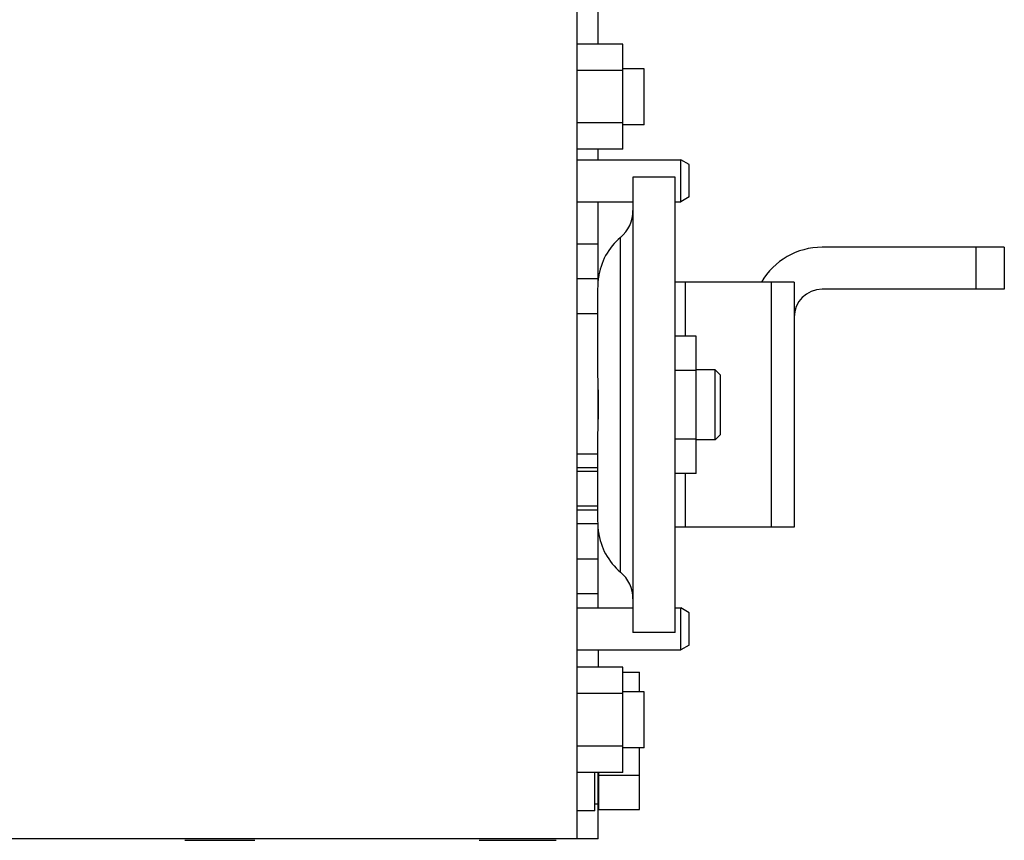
# Model space of a CAD drawing. Extents: x -1817 to 1181, y 8 to 1522.
# Tile 44 of 66: x -642 to -501, y 1203 to 1321. Entities that reach past the tile are written whole.
import ezdxf

# ---------------------------------------------------------------- set-up
doc = ezdxf.new("R2010")
doc.units = 0
doc.header["$LTSCALE"] = 65.395
doc.layers.get('0').update_dxf_attribs({"linetype": 'CONTINUOUS'})

msp = doc.modelspace()

# ---------------------------------------------------------------- linework, layer by layer
at = {"color": 6, "linetype": 'CONTINUOUS'}
for p, q in [((-562.05, 1203.61), (-562.05, 1503.61)), ((-559.05, 1317.12), (-559.05, 1343.61)), ((-555.55, 1317.12), (-562.05, 1317.12)), ((-555.55, 1302.11), (-555.55, 1317.12)), ((-555.55, 1313.36), (-562.05, 1313.36)), ((-552.5, 1313.61), (-555.55, 1313.61)), ((-552.5, 1305.61), (-552.5, 1313.61)), ((-555.55, 1305.86), (-562.05, 1305.86)), ((-552.5, 1305.61), (-555.55, 1305.61)), ((-555.55, 1302.11), (-562.05, 1302.11)), ((-559.05, 1300.61), (-559.05, 1302.11)), ((-562.05, 1300.61), (-547.25, 1300.61)), ((-546.05, 1299.92), (-547.25, 1300.61)), ((-547.25, 1294.61), (-547.25, 1300.61)), ((-546.05, 1295.3), (-546.05, 1299.92)), ((-548.08, 1298.11), (-554.08, 1298.11)), ((-554.08, 1298.11), (-554.08, 1233.11)), ((-548.08, 1233.11), (-548.08, 1298.11)), ((-562.05, 1294.61), (-554.08, 1294.61)), ((-559.05, 1283.06), (-559.05, 1294.61)), ((-548.08, 1294.61), (-547.25, 1294.61)), ((-546.05, 1295.3), (-547.25, 1294.61)), ((-501.08, 1288.11), (-527.08, 1288.11)), ((-501.08, 1288.11), (-501.08, 1282.11)), ((-559.05, 1283.61), (-562.05, 1283.61)), ((-531.08, 1283.11), (-548.08, 1283.11)), ((-531.08, 1283.11), (-531.08, 1248.11)), ((-501.08, 1282.11), (-527.08, 1282.11)), ((-545.08, 1275.43), (-548.08, 1275.43)), ((-545.08, 1255.8), (-545.08, 1275.43)), ((-542.35, 1270.61), (-545.08, 1270.61)), ((-541.6, 1269.86), (-542.35, 1270.61)), ((-542.35, 1260.61), (-542.35, 1270.61)), ((-545.08, 1270.52), (-548.08, 1270.52)), ((-541.6, 1261.36), (-541.6, 1269.86)), ((-559.05, 1262.77), (-559.05, 1268.45)), ((-541.6, 1261.36), (-542.35, 1260.61)), ((-545.08, 1260.7), (-548.08, 1260.7)), ((-542.35, 1260.61), (-545.08, 1260.61)), ((-545.08, 1255.8), (-548.08, 1255.8)), ((-559.05, 1236.61), (-559.05, 1248.17)), ((-531.08, 1248.11), (-548.08, 1248.11)), ((-559.05, 1238.61), (-562.05, 1238.61)), ((-562.05, 1236.61), (-554.08, 1236.61)), ((-548.08, 1236.61), (-547.25, 1236.61)), ((-546.05, 1235.92), (-547.25, 1236.61)), ((-547.25, 1230.61), (-547.25, 1236.61)), ((-546.05, 1231.3), (-546.05, 1235.92)), ((-548.08, 1233.11), (-554.08, 1233.11)), ((-546.05, 1231.3), (-547.25, 1230.61)), ((-562.05, 1230.61), (-547.25, 1230.61)), ((-559.05, 1230.61), (-559.05, 1228.12)), ((-555.55, 1228.12), (-562.05, 1228.12)), ((-555.55, 1213.11), (-555.55, 1228.12)), ((-555.55, 1227.43), (-553.15, 1227.43)), ((-553.15, 1224.61), (-553.15, 1227.43)), ((-555.55, 1224.36), (-562.05, 1224.36)), ((-552.5, 1224.61), (-555.55, 1224.61)), ((-552.5, 1216.61), (-552.5, 1224.61)), ((-555.55, 1216.86), (-562.05, 1216.86)), ((-552.5, 1216.61), (-555.55, 1216.61)), ((-553.15, 1207.8), (-553.15, 1216.61)), ((-555.55, 1213.11), (-562.05, 1213.11)), ((-559.55, 1207.61), (-559.55, 1213.11)), ((-559.05, 1203.61), (-559.05, 1213.11)), ((-558.95, 1212.7), (-553.15, 1212.7)), ((-559.55, 1207.61), (-562.05, 1207.61)), ((-558.95, 1207.8), (-553.15, 1207.8)), ((-559.05, 1203.61), (-659.05, 1203.61))]:
    msp.add_line(p, q, dxfattribs=at)
at = {"color": 9, "linetype": 'CONTINUOUS'}
for p, q in [((-555.86, 1241.72), (-555.86, 1289.51)), ((-562.05, 1288.61), (-559.05, 1288.61)), ((-505.08, 1282.11), (-505.08, 1288.11)), ((-546.61, 1283.11), (-546.61, 1275.43)), ((-534.3, 1248.11), (-534.3, 1283.11)), ((-559.08, 1278.61), (-562.05, 1278.61)), ((-562.05, 1258.61), (-559.08, 1258.61)), ((-546.61, 1255.8), (-546.61, 1248.11)), ((-559.07, 1248.61), (-562.05, 1248.61)), ((-562.05, 1243.61), (-559.05, 1243.61)), ((-559.55, 1208.61), (-559.05, 1208.61))]:
    msp.add_line(p, q, dxfattribs=at)
at = {"color": 2, "linetype": 'CONTINUOUS'}
for p, q in [((-559.08, 1269.75), (-559.08, 1282.1)), ((-559, 1265.61), (-559, 1265.73)), ((-559.08, 1249.12), (-559.08, 1261.47)), ((-559.08, 1256.61), (-562.05, 1256.61)), ((-562.05, 1256.11), (-559.08, 1256.11)), ((-559.08, 1251.11), (-562.05, 1251.11)), ((-562.05, 1250.61), (-559.08, 1250.61)), ((-558.95, 1207.8), (-558.95, 1213.11)), ((-618.05, 1203.41), (-608.05, 1203.41)), ((-576.05, 1203.41), (-565.05, 1203.41))]:
    msp.add_line(p, q, dxfattribs=at)
at = {"color": 6, "linetype": 'CONTINUOUS'}
for centre, radius, start, end in [((-559.08, 1293.34), 5, 310.0052, 360), ((-550.08, 1282.61), 9, 130.0052, 172.8191), ((-527.08, 1278.11), 10, 90, 150), ((-527.08, 1278.11), 4, 90, 180), ((-550.08, 1248.61), 9, 187.1809, 229.9948), ((-559.08, 1237.89), 5, 0, 49.9948)]:
    msp.add_arc(centre, radius, start, end, dxfattribs=at)
at = {"color": 2, "linetype": 'CONTINUOUS'}
for points, knots in [([(-559.08, 1282.1), (-559.08, 1282.34), (-559.07, 1282.67), (-559.05, 1283.08), (-559.04, 1283.31), (-559.02, 1283.49), (-559.01, 1283.62), (-559.01, 1283.7), (-559.01, 1283.73), (-559, 1283.74)], [0, 0, 0, 0, 0.438906, 0.609908, 0.749984, 0.859769, 0.938219, 0.984767, 1, 1, 1, 1]), ([(-559, 1265.73), (-559.01, 1266.45), (-559.02, 1267.51), (-559.06, 1268.85), (-559.08, 1269.46), (-559.08, 1269.75)], [0, 0, 0, 0, 0.540016, 0.786311, 1, 1, 1, 1]), ([(-559.08, 1261.47), (-559.08, 1261.77), (-559.06, 1262.4), (-559.03, 1263.4), (-559.01, 1264.49), (-559, 1265.23), (-559, 1265.61)], [0, 0, 0, 0, 0.213601, 0.460148, 0.725489, 1, 1, 1, 1]), ([(-559, 1247.49), (-559, 1247.48), (-559.01, 1247.55), (-559.01, 1247.59), (-559.02, 1247.74), (-559.04, 1247.91), (-559.05, 1248.14), (-559.06, 1248.42), (-559.07, 1248.76), (-559.08, 1248.99), (-559.08, 1249.12)], [0, 0, 0, 0, 0.015232, 0.06175, 0.140222, 0.25005, 0.390116, 0.561075, 0.764475, 1, 1, 1, 1])]:
    msp.add_open_spline(points, degree=3, knots=knots, dxfattribs=at)

doc.saveas('drawing.dxf')
